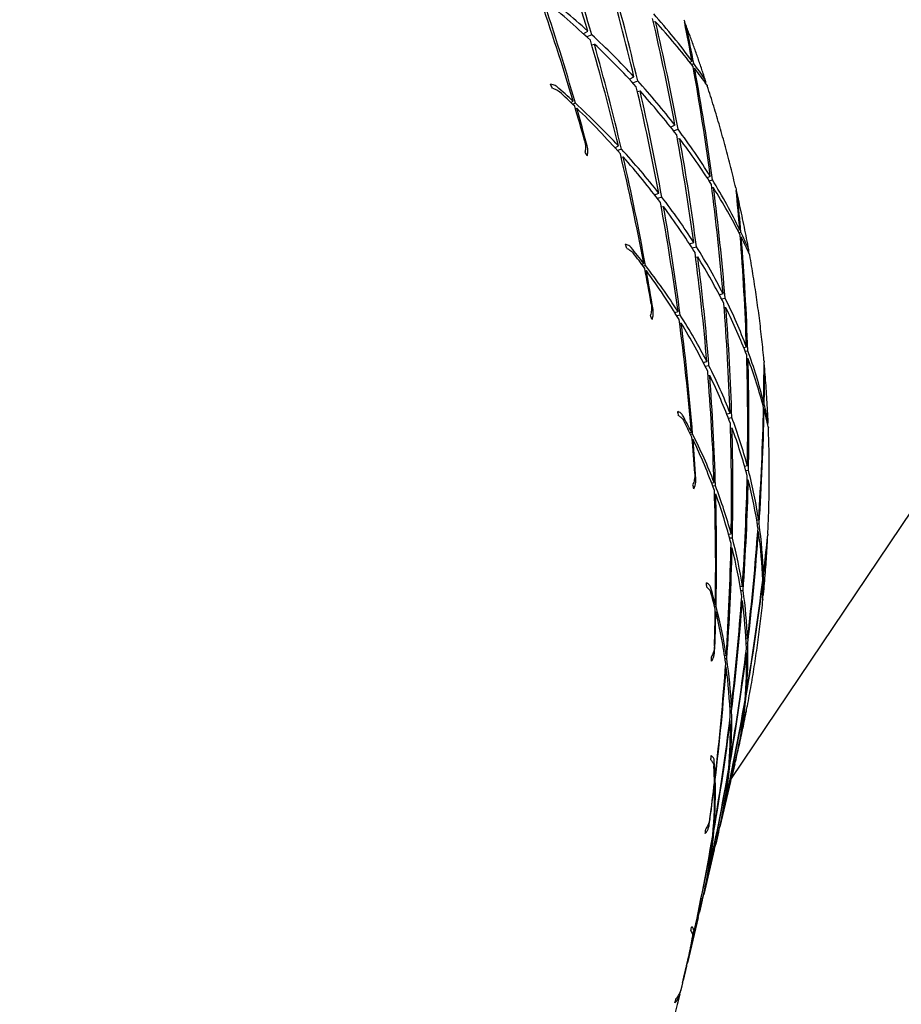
# Model space of a CAD drawing. Header units: inches. Extents: x 36 to 1719, y -84 to 1122.
# Tile 41 of 256: x 431.215 to 431.991, y 302.382 to 303.249. Entities that reach past the tile are written whole.
import ezdxf

# ---------------------------------------------------------------- set-up
doc = ezdxf.new("R2010")
doc.units = ezdxf.units.IN
doc.header["$LTSCALE"] = 48
doc.header["$MEASUREMENT"] = 0
doc.layers.add('Visible (ANSI)', color=7, linetype='Continuous', lineweight=30)

msp = doc.modelspace()

# ---------------------------------------------------------------- linework, layer by layer
at = {"layer": 'Visible (ANSI)'}
for p, q in [((431.84137, 302.58104), (432.3475, 303.33345)), ((431.77467, 303.247), (431.77286, 303.24656)), ((431.71113, 303.23642), (431.71503, 303.23869)), ((431.71856, 303.23547), (431.71426, 303.23353)), ((431.71851, 303.22676), (431.72087, 303.22732)), ((431.80685, 303.21217), (431.80494, 303.21119)), ((431.8063, 303.20944), (431.80828, 303.21023)), ((431.8091, 303.2058), (431.80804, 303.20558)), ((431.75165, 303.19635), (431.75571, 303.19847)), ((431.75465, 303.19313), (431.75901, 303.19488)), ((431.75872, 303.18567), (431.76104, 303.18613)), ((431.70026, 303.17585), (431.7023, 303.17693)), ((431.70418, 303.17521), (431.70189, 303.17428)), ((431.70417, 303.17062), (431.70542, 303.17086)), ((431.79175, 303.15583), (431.78807, 303.15411)), ((431.79059, 303.1509), (431.79445, 303.15228)), ((431.79597, 303.1439), (431.79398, 303.14358)), ((431.73896, 303.13612), (431.74209, 303.13761)), ((431.74467, 303.13482), (431.74124, 303.1336)), ((431.74447, 303.12768), (431.74626, 303.12795)), ((431.82286, 303.11089), (431.82002, 303.10971)), ((431.82182, 303.10693), (431.82474, 303.10784)), ((431.82566, 303.10086), (431.82419, 303.10068)), ((431.77383, 303.09463), (431.77751, 303.09617)), ((431.78023, 303.09266), (431.77629, 303.09144)), ((431.77976, 303.08402), (431.78174, 303.08424)), ((431.84876, 303.06379), (431.8471, 303.06318)), ((431.84807, 303.0613), (431.84974, 303.06175)), ((431.85012, 303.05723), (431.84929, 303.05716)), ((431.80458, 303.05141), (431.80826, 303.05277)), ((431.80684, 303.04791), (431.81068, 303.04893)), ((431.80997, 303.0398), (431.81184, 303.03993)), ((431.7625, 303.03357), (431.7644, 303.03428)), ((431.76585, 303.0324), (431.76377, 303.03186)), ((431.76562, 303.02784), (431.76666, 303.0279)), ((431.83405, 303.00754), (431.83087, 303.00651)), ((431.83265, 303.00307), (431.83592, 303.0038)), ((431.83659, 302.99524), (431.83505, 302.99519)), ((431.79164, 302.99094), (431.79445, 302.99184)), ((431.79635, 302.98886), (431.79335, 302.9882)), ((431.79581, 302.98177), (431.79726, 302.98181)), ((431.85464, 302.96064), (431.85231, 302.95999)), ((431.85348, 302.95704), (431.85581, 302.95747)), ((431.85603, 302.95039), (431.85495, 302.95039)), ((431.81666, 302.94701), (431.81982, 302.94788)), ((431.82169, 302.94419), (431.8184, 302.9436)), ((431.82083, 302.9356), (431.82236, 302.93558)), ((431.86977, 302.91223), (431.86851, 302.91193)), ((431.86905, 302.90996), (431.87029, 302.91014)), ((431.83725, 302.90185), (431.84023, 302.90254)), ((431.83871, 302.89814), (431.84176, 302.89857)), ((431.87021, 302.90558), (431.86964, 302.90561)), ((431.84064, 302.88951), (431.84201, 302.88943)), ((431.8047, 302.88553), (431.80632, 302.8859)), ((431.80731, 302.88393), (431.80559, 302.8837)), ((431.80687, 302.87938), (431.80767, 302.87933)), ((431.85547, 302.85601), (431.85305, 302.85555)), ((431.85406, 302.85195), (431.85646, 302.8522)), ((431.82397, 302.84118), (431.82623, 302.84159)), ((431.82743, 302.8385), (431.82507, 302.83828)), ((431.85628, 302.84356), (431.85522, 302.84366)), ((431.82657, 302.83145), (431.82762, 302.83134)), ((431.86529, 302.80846), (431.8637, 302.80822)), ((431.8642, 302.80518), (431.86575, 302.80528)), ((431.83887, 302.79601), (431.84123, 302.79635)), ((431.86525, 302.79817), (431.86458, 302.79826)), ((431.84224, 302.79258), (431.83984, 302.79245)), ((431.84101, 302.78405), (431.84204, 302.7839)), ((431.86952, 302.76007), (431.86879, 302.75999)), ((431.84906, 302.75016), (431.85109, 302.75037)), ((431.86902, 302.75346), (431.86873, 302.75351)), ((431.86887, 302.75799), (431.86957, 302.758)), ((431.84969, 302.74633), (431.8517, 302.74637)), ((431.82614, 302.73422), (431.82733, 302.73433)), ((431.85019, 302.73736), (431.85103, 302.73722)), ((431.82786, 302.73232), (431.82662, 302.73231)), ((431.82722, 302.72779), (431.82776, 302.72769)), ((431.85562, 302.70384), (431.85422, 302.70375)), ((431.8544, 302.70008), (431.85575, 302.70006)), ((431.85469, 302.69146), (431.85414, 302.69157)), ((431.83538, 302.68933), (431.83689, 302.68941)), ((431.83736, 302.6863), (431.83583, 302.68635)), ((431.8362, 302.67927), (431.83684, 302.67912)), ((431.85464, 302.65696), (431.85396, 302.65694)), ((431.85316, 302.64682), (431.85291, 302.64688)), ((431.85375, 302.65388), (431.85438, 302.65385)), ((431.84003, 302.64416), (431.84139, 302.64418)), ((431.84152, 302.64044), (431.84019, 302.64053)), ((431.83992, 302.63194), (431.84046, 302.6318)), ((431.84659, 302.60346), (431.84656, 302.60347)), ((431.84751, 302.60794), (431.8476, 302.60793)), ((431.84801, 302.60993), (431.8479, 302.60993)), ((431.83951, 302.59502), (431.84033, 302.59494)), ((431.83977, 302.59887), (431.84064, 302.59885)), ((431.8453, 302.59751), (431.84497, 302.59613)), ((431.83843, 302.58597), (431.83874, 302.58588)), ((431.84447, 302.59404), (431.84146, 302.58143)), ((431.82641, 302.5822), (431.82708, 302.58218)), ((431.82715, 302.58018), (431.82647, 302.58026)), ((431.84075, 302.57845), (431.83121, 302.53847)), ((431.8263, 302.57565), (431.82658, 302.57557)), ((431.83451, 302.55363), (431.83427, 302.55365)), ((431.83359, 302.55001), (431.83378, 302.54999)), ((431.826, 302.53487), (431.82538, 302.53497)), ((431.82561, 302.53796), (431.82624, 302.53791)), ((431.83009, 302.53377), (431.82757, 302.52321)), ((431.83185, 302.54153), (431.83181, 302.54154)), ((431.82452, 302.52785), (431.82475, 302.52777)), ((431.82638, 302.51822), (431.81703, 302.47901)), ((431.81955, 302.49037), (431.81937, 302.49041)), ((431.82005, 302.494), (431.82028, 302.49397)), ((431.81757, 302.48189), (431.81762, 302.48187)), ((431.81583, 302.47402), (431.81331, 302.46346)), ((431.81219, 302.45876), (431.80265, 302.41878)), ((431.80517, 302.43011), (431.80509, 302.43013)), ((431.80547, 302.43205), (431.80556, 302.43203)), ((431.80412, 302.42558), (431.80415, 302.42557)), ((431.80194, 302.4158), (431.79894, 302.40319)), ((431.79844, 302.4011), (431.79811, 302.39972))]:
    msp.add_line(p, q, dxfattribs=at)
msp.add_circle((422.3504, 315.10877), 23.75, dxfattribs=at)
for centre, major_axis, ratio, start_param, end_param in [((430.62138, 302.85387), (0.35161, -1.53811), 0.732626, 1.654189, 1.714291), ((430.59028, 302.72355), (0.12358, -1.6033), 0.750549, 1.837434, 1.897229), ((430.62138, 302.85387), (0.25368, -1.57231), 0.74133, 1.671126, 1.730921), ((430.59028, 302.72355), (0.01512, -1.61764), 0.756428, 1.859383, 1.919485), ((430.59028, 302.72355), (1.29878, 0.21359), 0.586905, 0.435376, 0.495478), ((430.62138, 302.85387), (0.44379, -1.49635), 0.722824, 1.572317, 1.634912), ((430.62138, 302.85387), (-1.27592, -0.01453), 0.563586, 3.672687, 3.733715), ((430.59028, 302.72355), (0.2279, -1.57971), 0.743359, 1.752226, 1.813254), ((430.59028, 302.72355), (1.30353, 0.30259), 0.599393, 0.253134, 0.315729), ((430.62138, 302.85387), (0.15056, -1.59815), 0.74884, 1.689973, 1.750075), ((430.62138, 302.85387), (-1.28792, -0.10253), 0.572932, 3.498385, 3.559414), ((430.59028, 302.72355), (-0.09634, -1.62211), 0.760917, 1.883162, 1.94419), ((430.62138, 302.85387), (0.04306, -1.6149), 0.755061, 1.774352, 1.795985), ((430.59028, 302.72355), (1.29878, 0.21359), 0.586905, 0.370233, 0.430028), ((430.59028, 302.72355), (-0.20942, -1.6163), 0.76395, 1.973775, 1.993926), ((430.62138, 302.85387), (0.35161, -1.53811), 0.732626, 1.587813, 1.648841), ((430.62138, 302.85387), (-1.27592, -0.01453), 0.563586, 3.607237, 3.667339), ((430.59028, 302.72355), (0.12358, -1.6033), 0.750549, 1.771984, 1.832086), ((430.59028, 302.72355), (1.30353, 0.30259), 0.599393, 0.230128, 0.250279), ((430.62138, 302.85387), (0.04306, -1.6149), 0.755061, 1.710469, 1.771497), ((430.62138, 302.85387), (-1.28792, -0.10253), 0.572932, 3.473897, 3.49553), ((430.59028, 302.72355), (-0.20942, -1.6163), 0.76395, 1.908325, 1.97092), ((431.15477, 302.82721), (0.29108, -0.82353), 0.721998, 1.760023, 1.764621), ((430.59028, 302.72355), (1.29878, 0.21359), 0.586905, 0.304476, 0.364578), ((430.59028, 302.72355), (1.29052, 0.12501), 0.575584, 0.479153, 0.500786), ((430.62138, 302.85387), (-1.2614, 0.07301), 0.556209, 3.714206, 3.734357), ((430.62138, 302.85387), (0.25368, -1.57231), 0.74133, 1.60537, 1.665472), ((430.62138, 302.85387), (-1.27592, -0.01453), 0.563586, 3.541787, 3.601583), ((430.59028, 302.72355), (0.01512, -1.61764), 0.756428, 1.793933, 1.853728), ((430.59028, 302.72355), (1.29052, 0.12501), 0.575584, 0.41527, 0.476298), ((430.62138, 302.85387), (0.44379, -1.49635), 0.722824, 1.549311, 1.569462), ((430.62138, 302.85387), (-1.2614, 0.07301), 0.556209, 3.648756, 3.711351), ((430.59028, 302.72355), (0.2279, -1.57971), 0.743359, 1.727738, 1.749371), ((430.59028, 302.72355), (1.29878, 0.21359), 0.586905, 0.2381, 0.299128), ((430.62138, 302.85387), (0.15056, -1.59815), 0.74884, 1.62483, 1.684625), ((430.62138, 302.85387), (-1.27592, -0.01453), 0.563586, 3.476338, 3.53644), ((430.59028, 302.72355), (-0.09634, -1.62211), 0.760917, 1.817712, 1.877814), ((431.04952, 303.03203), (0.64065, -0.63868), 0.664312, 1.109671, 1.114269), ((430.59028, 302.72355), (1.29052, 0.12501), 0.575584, 0.350746, 0.410848), ((430.62138, 302.85387), (0.35161, -1.53811), 0.732626, 1.520796, 1.583391), ((430.62138, 302.85387), (-1.2614, 0.07301), 0.556209, 3.583306, 3.644335), ((430.59028, 302.72355), (0.12358, -1.6033), 0.750549, 1.706534, 1.767562), ((430.59028, 302.72355), (1.29878, 0.21359), 0.586905, 0.171084, 0.233679), ((430.62138, 302.85387), (0.04306, -1.6149), 0.755061, 1.645945, 1.706047), ((430.62138, 302.85387), (-1.27592, -0.01453), 0.563586, 3.410888, 3.471916), ((430.59028, 302.72355), (-0.20942, -1.6163), 0.76395, 1.842875, 1.903903), ((430.62138, 302.85387), (-0.06776, -1.62193), 0.75991, 1.732254, 1.753887), ((430.59028, 302.72355), (1.29052, 0.12501), 0.575584, 0.285603, 0.345399), ((430.59028, 302.72355), (-0.32256, -1.60005), 0.765481, 1.934352, 1.954503), ((430.62138, 302.85387), (0.25368, -1.57231), 0.74133, 1.538993, 1.600022), ((430.62138, 302.85387), (-1.2614, 0.07301), 0.556209, 3.517857, 3.577959), ((430.59028, 302.72355), (0.01512, -1.61764), 0.756428, 1.728483, 1.788585), ((430.62138, 302.85387), (-0.06776, -1.62193), 0.75991, 1.668371, 1.729399), ((430.59028, 302.72355), (1.29878, 0.21359), 0.586905, 0.148078, 0.168229), ((430.62138, 302.85387), (-1.27592, -0.01453), 0.563586, 3.3864, 3.408033), ((430.59028, 302.72355), (-0.32256, -1.60005), 0.765481, 1.868902, 1.931497), ((431.16826, 302.75627), (-0.16764, 0.85026), 0.737901, 4.913637, 4.918233), ((430.59028, 302.72355), (1.27923, 0.03689), 0.565792, 0.392197, 0.41383), ((430.59028, 302.72355), (1.29052, 0.12501), 0.575584, 0.219847, 0.279949), ((430.62138, 302.85387), (-1.24467, 0.1601), 0.5511, 3.623399, 3.643549), ((430.62138, 302.85387), (0.15056, -1.59815), 0.74884, 1.559073, 1.619175), ((430.62138, 302.85387), (-1.2614, 0.07301), 0.556209, 3.452407, 3.512202), ((430.59028, 302.72355), (-0.09634, -1.62211), 0.760917, 1.752262, 1.812058), ((430.62138, 302.85387), (0.35161, -1.53811), 0.732626, 1.49779, 1.517941), ((430.59028, 302.72355), (1.27923, 0.03689), 0.565792, 0.328314, 0.389342), ((430.62138, 302.85387), (-1.24467, 0.1601), 0.5511, 3.557949, 3.620543), ((430.59028, 302.72355), (0.12358, -1.6033), 0.750549, 1.682046, 1.703679), ((430.59028, 302.72355), (1.29052, 0.12501), 0.575584, 0.153471, 0.214499), ((430.62138, 302.85387), (0.04306, -1.6149), 0.755061, 1.580802, 1.640597), ((430.62138, 302.85387), (-1.2614, 0.07301), 0.556209, 3.386957, 3.447059), ((430.59028, 302.72355), (-0.20942, -1.6163), 0.76395, 1.777425, 1.837527), ((431.09253, 302.97145), (0.55641, -0.7032), 0.678606, 1.094933, 1.099531), ((430.62138, 302.85387), (0.25368, -1.57231), 0.74133, 1.471977, 1.534572), ((430.59028, 302.72355), (1.27923, 0.03689), 0.565792, 0.26379, 0.323892), ((430.62138, 302.85387), (-1.24467, 0.1601), 0.5511, 3.492499, 3.553527), ((430.59028, 302.72355), (0.01512, -1.61764), 0.756428, 1.663033, 1.724062), ((430.62138, 302.85387), (-0.06776, -1.62193), 0.75991, 1.603848, 1.663949), ((430.59028, 302.72355), (1.29052, 0.12501), 0.575584, 0.086454, 0.149049), ((430.62138, 302.85387), (-1.2614, 0.07301), 0.556209, 3.321507, 3.382535), ((430.59028, 302.72355), (-0.32256, -1.60005), 0.765481, 1.803452, 1.864481), ((430.59028, 302.72355), (1.27923, 0.03689), 0.565792, 0.198647, 0.258442), ((430.62138, 302.85387), (-0.18056, -1.61877), 0.763319, 1.691662, 1.713295), ((430.59028, 302.72355), (-0.43411, -1.57346), 0.765484, 1.895224, 1.915375), ((430.62138, 302.85387), (0.15056, -1.59815), 0.74884, 1.492697, 1.553725), ((430.62138, 302.85387), (-1.24467, 0.1601), 0.5511, 3.427049, 3.487151), ((430.59028, 302.72355), (-0.09634, -1.62211), 0.760917, 1.686812, 1.746914), ((430.62138, 302.85387), (-0.18056, -1.61877), 0.763319, 1.627779, 1.688807), ((430.59028, 302.72355), (1.29052, 0.12501), 0.575584, 0.063448, 0.083599), ((431.17248, 302.6849), (-0.03472, 0.86023), 0.751112, 4.934912, 4.93951), ((430.59028, 302.72355), (1.26531, -0.05077), 0.557882, 0.303256, 0.324889), ((430.59028, 302.72355), (1.27923, 0.03689), 0.565792, 0.13289, 0.192992), ((430.59028, 302.72355), (-0.43411, -1.57346), 0.765484, 1.829774, 1.892369), ((430.62138, 302.85387), (-1.2614, 0.07301), 0.556209, 3.297019, 3.318652), ((430.62138, 302.85387), (-1.22597, 0.24675), 0.548483, 3.531698, 3.551849), ((430.62138, 302.85387), (0.04306, -1.6149), 0.755061, 1.515046, 1.575147), ((430.62138, 302.85387), (-1.24467, 0.1601), 0.5511, 3.361599, 3.421394), ((430.59028, 302.72355), (-0.20942, -1.6163), 0.76395, 1.711975, 1.771771), ((430.62138, 302.85387), (0.25368, -1.57231), 0.74133, 1.448971, 1.469122), ((430.59028, 302.72355), (1.26531, -0.05077), 0.557882, 0.239373, 0.300401), ((430.62138, 302.85387), (-1.22597, 0.24675), 0.548483, 3.466249, 3.528843), ((430.59028, 302.72355), (0.01512, -1.61764), 0.756428, 1.638545, 1.660178), ((430.62138, 302.85387), (-0.06776, -1.62193), 0.75991, 1.538704, 1.5985), ((430.59028, 302.72355), (1.27923, 0.03689), 0.565792, 0.066514, 0.127543), ((431.12618, 302.90646), (0.46202, -0.75943), 0.694536, 1.085195, 1.089792), ((430.59028, 302.72355), (1.26531, -0.05077), 0.557882, 0.174849, 0.234951), ((430.59028, 302.72355), (-0.32256, -1.60005), 0.765481, 1.738002, 1.798104), ((430.62138, 302.85387), (-1.24467, 0.1601), 0.5511, 3.296149, 3.356251), ((430.62138, 302.85387), (0.15056, -1.59815), 0.74884, 1.425681, 1.488275), ((430.62138, 302.85387), (-1.22597, 0.24675), 0.548483, 3.400799, 3.461827), ((430.59028, 302.72355), (-0.09634, -1.62211), 0.760917, 1.621363, 1.682391), ((430.59028, 302.72355), (1.27923, 0.03689), 0.565792, 6.282683, 6.345278), ((430.62138, 302.85387), (-0.18056, -1.61877), 0.763319, 1.563255, 1.623357), ((430.59028, 302.72355), (-0.43411, -1.57346), 0.765484, 1.764324, 1.825353), ((430.62138, 302.85387), (-1.24467, 0.1601), 0.5511, 3.230699, 3.291728), ((430.62138, 302.85387), (-0.29385, -1.60518), 0.765235, 1.652072, 1.673705), ((430.62138, 302.85387), (0.04306, -1.6149), 0.755061, 1.448669, 1.509698), ((430.59028, 302.72355), (1.26531, -0.05077), 0.557882, 0.109706, 0.169501), ((430.59028, 302.72355), (-0.54242, -1.53692), 0.76396, 1.855804, 1.875955), ((430.59028, 302.72355), (-0.20942, -1.6163), 0.76395, 1.646525, 1.706627), ((430.62138, 302.85387), (-1.22597, 0.24675), 0.548483, 3.335349, 3.395451), ((431.16651, 302.61386), (0.10486, 0.85122), 0.7608, 4.964918, 4.969516), ((430.59028, 302.72355), (-0.54242, -1.53692), 0.76396, 1.790354, 1.852949), ((430.62138, 302.85387), (-0.29385, -1.60518), 0.765235, 1.588188, 1.649217), ((430.62138, 302.85387), (-1.24467, 0.1601), 0.5511, 3.206211, 3.227844), ((430.59028, 302.72355), (1.27923, 0.03689), 0.565792, 6.259677, 6.279828), ((430.59028, 302.72355), (1.24912, -0.13797), 0.552171, 0.212763, 0.234397), ((430.62138, 302.85387), (-1.2054, 0.33297), 0.548477, 3.439694, 3.459844), ((430.59028, 302.72355), (1.26531, -0.05077), 0.557882, 0.043949, 0.104051), ((430.62138, 302.85387), (-0.06776, -1.62193), 0.75991, 1.472948, 1.53305), ((430.59028, 302.72355), (-0.32256, -1.60005), 0.765481, 1.672553, 1.732348), ((430.62138, 302.85387), (-1.22597, 0.24675), 0.548483, 3.269899, 3.329694), ((430.62138, 302.85387), (0.15056, -1.59815), 0.74884, 1.402675, 1.422826), ((430.59028, 302.72355), (-0.09634, -1.62211), 0.760917, 1.596874, 1.618508), ((430.62138, 302.85387), (-1.2054, 0.33297), 0.548477, 3.374244, 3.436838), ((430.59028, 302.72355), (1.24912, -0.13797), 0.552171, 0.14888, 0.209908), ((430.59028, 302.72355), (1.26531, -0.05077), 0.557882, 6.260758, 6.321787), ((430.59028, 302.72355), (-0.43411, -1.57346), 0.765484, 1.698875, 1.758977), ((430.62138, 302.85387), (-0.18056, -1.61877), 0.763319, 1.498112, 1.557907), ((430.62138, 302.85387), (-1.22597, 0.24675), 0.548483, 3.204449, 3.264551), ((431.15175, 302.83803), (0.35545, -0.80535), 0.710808, 1.083437, 1.088035), ((430.62138, 302.85387), (0.04306, -1.6149), 0.755061, 1.381653, 1.444248), ((430.59028, 302.72355), (1.24912, -0.13797), 0.552171, 0.084357, 0.144459), ((430.59028, 302.72355), (-0.20942, -1.6163), 0.76395, 1.581076, 1.642104), ((430.62138, 302.85387), (-1.2054, 0.33297), 0.548477, 3.308794, 3.369822), ((430.59028, 302.72355), (-0.54242, -1.53692), 0.76396, 1.724904, 1.785933), ((430.62138, 302.85387), (-0.29385, -1.60518), 0.765235, 1.523665, 1.583767), ((430.62138, 302.85387), (-1.22597, 0.24675), 0.548483, 3.138999, 3.200028), ((430.59028, 302.72355), (1.26531, -0.05077), 0.557882, 6.193742, 6.256337), ((430.59028, 302.72355), (1.24912, -0.13797), 0.552171, 0.019213, 0.079009), ((430.59028, 302.72355), (-0.64596, -1.49108), 0.760933, 1.815522, 1.835673), ((430.62138, 302.85387), (-0.40596, -1.5812), 0.765628, 1.612924, 1.634558), ((430.59028, 302.72355), (-0.32256, -1.60005), 0.765481, 1.607103, 1.667205), ((430.62138, 302.85387), (-0.06776, -1.62193), 0.75991, 1.406572, 1.4676), ((430.62138, 302.85387), (-1.2054, 0.33297), 0.548477, 3.243344, 3.303446), ((430.62138, 302.85387), (-0.40596, -1.5812), 0.765628, 1.593133, 1.610069), ((430.59028, 302.72355), (-0.64596, -1.49108), 0.760933, 1.797639, 1.812667), ((430.62138, 302.85387), (-1.22597, 0.24675), 0.548483, 3.122063, 3.136144), ((430.59028, 302.72355), (1.26531, -0.05077), 0.557882, 6.172421, 6.190887), ((431.1503, 302.54442), (0.24607, 0.82125), 0.765966, 5.00083, 5.005428), ((430.59028, 302.72355), (1.23091, -0.22473), 0.548904, 0.121236, 0.142869), ((430.59028, 302.72355), (1.24912, -0.13797), 0.552171, 6.236642, 6.296744), ((430.59028, 302.72355), (-0.43411, -1.57346), 0.765484, 1.633425, 1.69322), ((430.62138, 302.85387), (-0.18056, -1.61877), 0.763319, 1.432355, 1.492457), ((430.62138, 302.85387), (-1.18298, 0.41873), 0.551083, 3.347991, 3.368142), ((430.62138, 302.85387), (-1.2054, 0.33297), 0.548477, 3.177894, 3.237689), ((430.62138, 302.85387), (0.04306, -1.6149), 0.755061, 1.358647, 1.378798), ((430.59028, 302.72355), (1.23091, -0.22473), 0.548904, 0.057353, 0.118381), ((430.59028, 302.72355), (-0.20942, -1.6163), 0.76395, 1.556587, 1.578221), ((430.62138, 302.85387), (-1.18298, 0.41873), 0.551083, 3.282541, 3.345136), ((430.62138, 302.85387), (-0.29385, -1.60518), 0.765235, 1.501381, 1.518317), ((430.59028, 302.72355), (1.24912, -0.13797), 0.552171, 6.210869, 6.231294), ((431.16709, 302.7675), (0.23847, -0.83955), 0.726941, 1.089508, 1.094106), ((430.59028, 302.72355), (1.23091, -0.22473), 0.548904, 6.276015, 6.336117), ((430.59028, 302.72355), (-0.54242, -1.53692), 0.76396, 1.706389, 1.719556), ((430.62138, 302.85387), (-1.2054, 0.33297), 0.548477, 3.160958, 3.172546), ((430.59028, 302.72355), (-0.32256, -1.60005), 0.765481, 1.541653, 1.602681), ((430.62138, 302.85387), (-0.06776, -1.62193), 0.75991, 1.339555, 1.40215), ((430.62138, 302.85387), (-1.18298, 0.41873), 0.551083, 3.217091, 3.278119), ((430.59028, 302.72355), (1.23091, -0.22473), 0.548904, 6.250014, 6.270667), ((430.62138, 302.85387), (-0.18056, -1.61877), 0.763319, 1.410071, 1.427007), ((430.59028, 302.72355), (-0.43411, -1.57346), 0.765484, 1.615004, 1.628077), ((430.62138, 302.85387), (-1.18298, 0.41873), 0.551083, 3.200155, 3.211743), ((431.12423, 302.4779), (0.38222, 0.77039), 0.76611, 5.038032, 5.042628), ((430.62138, 302.85387), (-1.15859, 0.50399), 0.556182, 3.257178, 3.277329), ((430.59028, 302.72355), (1.21081, -0.31106), 0.548229, 0.029252, 0.050885), ((430.59028, 302.72355), (1.21081, -0.31106), 0.548229, 0.007264, 0.026396), ((430.62138, 302.85387), (-0.06776, -1.62193), 0.75991, 1.319764, 1.3367), ((430.59028, 302.72355), (-0.32256, -1.60005), 0.765481, 1.524053, 1.538798), ((430.62138, 302.85387), (-1.15859, 0.50399), 0.556182, 3.240242, 3.254323), ((430.59028, 302.72355), (-0.32256, -1.60005), 0.765481, 1.517165, 1.519945), ((431.17268, 302.69594), (-0.11096, 0.8592), 0.741517, 4.246583, 4.251182)]:
    msp.add_ellipse(centre, major_axis=major_axis, ratio=ratio, start_param=start_param, end_param=end_param, dxfattribs=at)
for points in [[(431.79956, 303.24874), (431.79989, 303.24788), (431.80016, 303.24699), (431.80033, 303.24616)], [(431.80215, 303.24135), (431.80181, 303.24302), (431.8011, 303.24493), (431.80026, 303.24648)], [(431.81967, 303.19151), (431.81991, 303.19119), (431.82009, 303.19081), (431.82022, 303.19042)], [(431.84527, 303.10067), (431.84544, 303.09995), (431.84557, 303.09923), (431.84564, 303.09855)], [(431.84678, 303.09358), (431.84663, 303.09509), (431.84621, 303.0968), (431.84565, 303.09832)], [(431.85727, 303.04226), (431.85739, 303.04199), (431.85747, 303.04171), (431.85752, 303.04141)], [(431.87006, 302.94888), (431.87011, 302.94835), (431.87014, 302.94783), (431.87014, 302.94733)], [(431.87059, 302.94229), (431.87059, 302.94357), (431.87042, 302.94502), (431.87012, 302.94639)], [(431.87335, 302.89263), (431.8737, 302.89355), (431.87382, 302.89459), (431.87365, 302.8954)], [(431.87386, 302.89035), (431.8739, 302.89017), (431.87392, 302.88998), (431.87392, 302.88979)], [(431.87347, 302.79599), (431.87346, 302.79569), (431.87344, 302.79539), (431.87341, 302.7951)], [(431.87315, 302.79006), (431.87325, 302.79104), (431.87326, 302.79212), (431.8732, 302.7932)], [(431.86916, 302.74151), (431.86946, 302.74216), (431.86964, 302.74283), (431.86965, 302.74341)], [(431.86915, 302.7384), (431.86915, 302.73831), (431.86914, 302.73822), (431.86913, 302.73813)], [(431.85443, 302.63951), (431.85453, 302.63998), (431.85461, 302.64047), (431.85467, 302.64099)], [(431.85543, 302.64465), (431.85542, 302.64458), (431.85541, 302.64451), (431.85539, 302.64444)]]:
    msp.add_open_spline(points, degree=3, dxfattribs=at)
for points, knots in [([(431.8187, 303.19512), (431.81762, 303.1984), (431.81652, 303.20169), (431.8143, 303.20825), (431.81317, 303.21152), (431.81089, 303.21806), (431.80973, 303.22133), (431.80739, 303.22785), (431.8062, 303.23111), (431.8038, 303.23762), (431.80258, 303.24087), (431.80135, 303.24411)], [0.95987242, 0.95987242, 0.95987242, 0.95987242, 0.96864855, 0.96864855, 0.97742468, 0.97742468, 0.9862008, 0.9862008, 0.99497693, 0.99497693, 1.00375305, 1.00375305, 1.00375305, 1.00375305]), ([(431.68779, 303.18984), (431.68705, 303.19048), (431.68585, 303.19112), (431.68392, 303.19173), (431.68306, 303.19192), (431.68216, 303.19205)], [0, 0, 0, 0, 0.01468772, 0.01468772, 0.02281833, 0.02281833, 0.02281833, 0.02281833]), ([(431.81893, 303.19254), (431.81897, 303.19286), (431.81898, 303.19316), (431.81895, 303.19447), (431.81862, 303.19558), (431.81807, 303.19638)], [0.17124468, 0.17124468, 0.17124468, 0.17124468, 0.17536928, 0.17536928, 0.19052615, 0.19052615, 0.19052615, 0.19052615]), ([(431.68399, 303.18852), (431.68508, 303.18817), (431.68613, 303.18777), (431.68824, 303.18679), (431.68949, 303.18599), (431.69027, 303.18527)], [0.16538083, 0.16538083, 0.16538083, 0.16538083, 0.17536928, 0.17536928, 0.19052615, 0.19052615, 0.19052615, 0.19052615]), ([(431.84528, 303.10068), (431.84386, 303.10671), (431.84239, 303.11273), (431.83936, 303.12477), (431.83779, 303.13077), (431.83454, 303.14276), (431.83287, 303.14875), (431.82943, 303.1607), (431.82766, 303.16666), (431.82402, 303.17856), (431.82215, 303.1845), (431.82023, 303.19043)], [0.87667865, 0.87667865, 0.87667865, 0.87667865, 0.89248287, 0.89248287, 0.90828708, 0.90828708, 0.9240913, 0.9240913, 0.93989552, 0.93989552, 0.95569974, 0.95569974, 0.95569974, 0.95569974]), ([(431.71226, 303.14243), (431.71275, 303.1407), (431.71304, 303.13848), (431.71307, 303.13531), (431.71297, 303.13386), (431.71277, 303.13248)], [0, 0, 0, 0, 0.01515687, 0.01515687, 0.02514531, 0.02514531, 0.02514531, 0.02514531]), ([(431.71455, 303.12898), (431.71482, 303.13006), (431.715, 303.1312), (431.71518, 303.13401), (431.71496, 303.13611), (431.71452, 303.13778)], [0.15981607, 0.15981607, 0.15981607, 0.15981607, 0.16794668, 0.16794668, 0.1826344, 0.1826344, 0.1826344, 0.1826344]), ([(431.85665, 303.04628), (431.85605, 303.04959), (431.85543, 303.05291), (431.85415, 303.05953), (431.8535, 303.06283), (431.85216, 303.06945), (431.85148, 303.07275), (431.85008, 303.07935), (431.84937, 303.08265), (431.84791, 303.08925), (431.84717, 303.09254), (431.84641, 303.09583)], [0.82938063, 0.82938063, 0.82938063, 0.82938063, 0.83799514, 0.83799514, 0.84660966, 0.84660966, 0.85522417, 0.85522417, 0.86383869, 0.86383869, 0.8724532, 0.8724532, 0.8724532, 0.8724532]), ([(431.75313, 303.04836), (431.75256, 303.04907), (431.75153, 303.04982), (431.74979, 303.05063), (431.749, 303.05091), (431.74816, 303.05114)], [0, 0, 0, 0, 0.01468772, 0.01468772, 0.02281833, 0.02281833, 0.02281833, 0.02281833]), ([(431.7495, 303.04743), (431.75049, 303.04697), (431.75145, 303.04645), (431.7533, 303.04526), (431.75436, 303.04434), (431.75496, 303.04356)], [0.16538662, 0.16538662, 0.16538662, 0.16538662, 0.17537506, 0.17537506, 0.19053193, 0.19053193, 0.19053193, 0.19053193]), ([(431.85653, 303.04385), (431.85657, 303.04401), (431.85661, 303.04416), (431.85682, 303.04531), (431.85672, 303.04642), (431.85636, 303.04726)], [0.17315839, 0.17315839, 0.17315839, 0.17315839, 0.17536928, 0.17536928, 0.19052615, 0.19052615, 0.19052615, 0.19052615]), ([(431.87007, 302.94888), (431.86949, 302.95507), (431.86887, 302.96126), (431.86751, 302.97362), (431.86678, 302.9798), (431.86521, 302.99215), (431.86438, 302.99832), (431.8626, 303.01065), (431.86166, 303.01681), (431.85968, 303.02912), (431.85863, 303.03527), (431.85754, 303.04141)], [0.74539463, 0.74539463, 0.74539463, 0.74539463, 0.76134871, 0.76134871, 0.77730278, 0.77730278, 0.79325686, 0.79325686, 0.80921093, 0.80921093, 0.82516501, 0.82516501, 0.82516501, 0.82516501]), ([(431.77088, 302.99859), (431.77119, 302.9968), (431.77126, 302.99455), (431.77094, 302.99138), (431.77068, 302.98996), (431.77033, 302.9886)], [0, 0, 0, 0, 0.01515687, 0.01515687, 0.02514531, 0.02514531, 0.02514531, 0.02514531]), ([(431.7716, 302.98494), (431.77199, 302.98598), (431.77229, 302.98709), (431.77276, 302.98987), (431.77276, 302.992), (431.77248, 302.99372)], [0.15981607, 0.15981607, 0.15981607, 0.15981607, 0.16794668, 0.16794668, 0.1826344, 0.1826344, 0.1826344, 0.1826344]), ([(431.87373, 302.89475), (431.87359, 302.89803), (431.87343, 302.9013), (431.87309, 302.90786), (431.87291, 302.91114), (431.87251, 302.9177), (431.87229, 302.92098), (431.87184, 302.92753), (431.87159, 302.93081), (431.87108, 302.93736), (431.8708, 302.94064), (431.87051, 302.94391)], [0.69891319, 0.69891319, 0.69891319, 0.69891319, 0.70735562, 0.70735562, 0.71579806, 0.71579806, 0.72424049, 0.72424049, 0.73268293, 0.73268293, 0.74112536, 0.74112536, 0.74112536, 0.74112536]), ([(431.79844, 302.90076), (431.79803, 302.9015), (431.7972, 302.90234), (431.79568, 302.90332), (431.79497, 302.90369), (431.7942, 302.90401)], [0, 0, 0, 0, 0.01468772, 0.01468772, 0.02281833, 0.02281833, 0.02281833, 0.02281833]), ([(431.79502, 302.90018), (431.79591, 302.89961), (431.79674, 302.899), (431.79832, 302.89762), (431.79917, 302.89662), (431.79959, 302.89579)], [0.16523065, 0.16523065, 0.16523065, 0.16523065, 0.1752191, 0.1752191, 0.19037596, 0.19037596, 0.19037596, 0.19037596]), ([(431.87347, 302.79599), (431.87377, 302.80223), (431.87402, 302.80848), (431.8744, 302.82097), (431.87454, 302.82722), (431.87471, 302.83972), (431.87474, 302.84598), (431.87469, 302.85849), (431.87462, 302.86475), (431.87435, 302.87727), (431.87417, 302.88353), (431.87393, 302.88979)], [0.61408867, 0.61408867, 0.61408867, 0.61408867, 0.63020232, 0.63020232, 0.64631596, 0.64631596, 0.6624296, 0.6624296, 0.67854325, 0.67854325, 0.69465689, 0.69465689, 0.69465689, 0.69465689]), ([(431.80917, 302.84947), (431.80929, 302.84764), (431.80912, 302.84538), (431.80847, 302.84227), (431.80805, 302.84088), (431.80754, 302.83958)], [0, 0, 0, 0, 0.01515687, 0.01515687, 0.02514531, 0.02514531, 0.02514531, 0.02514531]), ([(431.8083, 302.8358), (431.80879, 302.8368), (431.80921, 302.83787), (431.80997, 302.84059), (431.81018, 302.84271), (431.81008, 302.84447)], [0.15982454, 0.15982454, 0.15982454, 0.15982454, 0.16795515, 0.16795515, 0.18264287, 0.18264287, 0.18264287, 0.18264287]), ([(431.86963, 302.74309), (431.86994, 302.74628), (431.87024, 302.74947), (431.8708, 302.75584), (431.87107, 302.75903), (431.87157, 302.76542), (431.87181, 302.76861), (431.87227, 302.775), (431.87248, 302.77819), (431.87287, 302.78459), (431.87305, 302.78779), (431.87322, 302.79099)], [0.56845974, 0.56845974, 0.56845974, 0.56845974, 0.57672373, 0.57672373, 0.58498772, 0.58498772, 0.59325171, 0.59325171, 0.6015157, 0.6015157, 0.60977969, 0.60977969, 0.60977969, 0.60977969]), ([(431.82294, 302.74954), (431.82271, 302.75031), (431.82208, 302.75121), (431.8208, 302.75234), (431.82018, 302.75277), (431.8195, 302.75317)], [0, 0, 0, 0, 0.01468772, 0.01468772, 0.02281833, 0.02281833, 0.02281833, 0.02281833]), ([(431.81978, 302.74929), (431.82055, 302.74863), (431.82125, 302.74794), (431.82253, 302.74642), (431.82316, 302.74535), (431.82339, 302.7445)], [0.16523065, 0.16523065, 0.16523065, 0.16523065, 0.1752191, 0.1752191, 0.19037596, 0.19037596, 0.19037596, 0.19037596]), ([(431.85544, 302.64465), (431.85662, 302.65084), (431.85775, 302.65703), (431.85991, 302.66945), (431.86093, 302.67566), (431.86286, 302.68811), (431.86378, 302.69434), (431.8655, 302.70683), (431.8663, 302.71308), (431.8678, 302.72559), (431.86849, 302.73186), (431.86913, 302.73813)], [0.4827704, 0.4827704, 0.4827704, 0.4827704, 0.49904968, 0.49904968, 0.51532897, 0.51532897, 0.53160825, 0.53160825, 0.54788753, 0.54788753, 0.56416681, 0.56416681, 0.56416681, 0.56416681]), ([(431.82646, 302.69761), (431.8264, 302.69577), (431.82599, 302.69354), (431.825, 302.69051), (431.82443, 302.68918), (431.82379, 302.68795)], [0, 0, 0, 0, 0.01515687, 0.01515687, 0.02514531, 0.02514531, 0.02514531, 0.02514531]), ([(431.82401, 302.68413), (431.8246, 302.68507), (431.82513, 302.68608), (431.82616, 302.6887), (431.8266, 302.6908), (431.82666, 302.69256)], [0.15981607, 0.15981607, 0.15981607, 0.15981607, 0.16794668, 0.16794668, 0.1826344, 0.1826344, 0.1826344, 0.1826344]), ([(431.8453, 302.59751), (431.84597, 302.60031), (431.84662, 302.60311), (431.84791, 302.60872), (431.84855, 302.61153), (431.84979, 302.61715), (431.85041, 302.61997), (431.85161, 302.6256), (431.8522, 302.62842), (431.85335, 302.63406), (431.85392, 302.63688), (431.85447, 302.63971)], [0.44121259, 0.44121259, 0.44121259, 0.44121259, 0.44865559, 0.44865559, 0.45609859, 0.45609859, 0.46354158, 0.46354158, 0.47098458, 0.47098458, 0.47842758, 0.47842758, 0.47842758, 0.47842758]), ([(431.82336, 302.59734), (431.824, 302.59661), (431.82456, 302.59585), (431.82552, 302.59423), (431.82591, 302.59312), (431.82596, 302.59227)], [0.16538662, 0.16538662, 0.16538662, 0.16538662, 0.17537506, 0.17537506, 0.19053193, 0.19053193, 0.19053193, 0.19053193]), ([(431.82622, 302.5973), (431.82616, 302.59807), (431.82574, 302.59901), (431.82472, 302.60025), (431.82421, 302.60074), (431.82362, 302.60121)], [0, 0, 0, 0, 0.01468772, 0.01468772, 0.02281833, 0.02281833, 0.02281833, 0.02281833]), ([(431.82246, 302.54562), (431.82221, 302.54379), (431.82157, 302.54162), (431.82027, 302.53872), (431.81956, 302.53746), (431.81878, 302.53631)], [0, 0, 0, 0, 0.01515687, 0.01515687, 0.02514531, 0.02514531, 0.02514531, 0.02514531]), ([(431.81846, 302.53251), (431.81915, 302.53338), (431.81977, 302.53432), (431.82107, 302.53682), (431.82171, 302.53886), (431.82196, 302.54061)], [0.15981607, 0.15981607, 0.15981607, 0.15981607, 0.16794668, 0.16794668, 0.1826344, 0.1826344, 0.1826344, 0.1826344]), ([(431.80569, 302.44693), (431.80619, 302.44615), (431.8066, 302.44535), (431.80722, 302.44365), (431.80738, 302.44253), (431.80724, 302.44171)], [0.16538083, 0.16538083, 0.16538083, 0.16538083, 0.17536928, 0.17536928, 0.19052615, 0.19052615, 0.19052615, 0.19052615]), ([(431.8082, 302.44665), (431.80832, 302.44739), (431.80812, 302.44835), (431.80738, 302.44966), (431.80697, 302.4502), (431.80648, 302.45072)], [0, 0, 0, 0, 0.01468772, 0.01468772, 0.02281833, 0.02281833, 0.02281833, 0.02281833]), ([(431.79723, 302.39608), (431.7968, 302.39428), (431.79594, 302.3922), (431.79434, 302.38948), (431.7935, 302.38831), (431.7926, 302.38725)], [0.00004821, 0.00004821, 0.00004821, 0.00004821, 0.01515687, 0.01515687, 0.02514531, 0.02514531, 0.02514531, 0.02514531]), ([(431.79811, 302.39972), (431.79805, 302.39948), (431.79799, 302.39923), (431.79788, 302.39875), (431.79782, 302.39851), (431.7977, 302.39802), (431.79764, 302.39778), (431.79753, 302.39729), (431.79747, 302.39705), (431.79735, 302.39656), (431.79729, 302.39632), (431.79723, 302.39608)], [5.841972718, 5.841972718, 5.841972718, 5.841972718, 5.842617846, 5.842617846, 5.843262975, 5.843262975, 5.843908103, 5.843908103, 5.844553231, 5.844553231, 5.84519836, 5.84519836, 5.84519836, 5.84519836]), ([(431.79603, 302.39118), (431.79452, 302.38505), (431.79295, 302.37893), (431.7897, 302.36673), (431.78802, 302.36064), (431.78456, 302.3485), (431.78278, 302.34244), (431.77911, 302.33035), (431.77721, 302.32433), (431.77333, 302.31231), (431.77133, 302.30632), (431.76928, 302.30034)], [5.84954882, 5.84954882, 5.84954882, 5.84954882, 5.86587146, 5.86587146, 5.88219409, 5.88219409, 5.89851673, 5.89851673, 5.91483937, 5.91483937, 5.93116201, 5.93116201, 5.93116201, 5.93116201]), ([(431.79175, 302.38355), (431.79252, 302.38433), (431.79324, 302.3852), (431.79478, 302.38753), (431.79562, 302.38949), (431.79604, 302.39121)], [0.15981607, 0.15981607, 0.15981607, 0.15981607, 0.16794668, 0.16794668, 0.1826344, 0.1826344, 0.1826344, 0.1826344])]:
    msp.add_open_spline(points, degree=3, knots=knots, dxfattribs=at)

doc.saveas('drawing.dxf')
